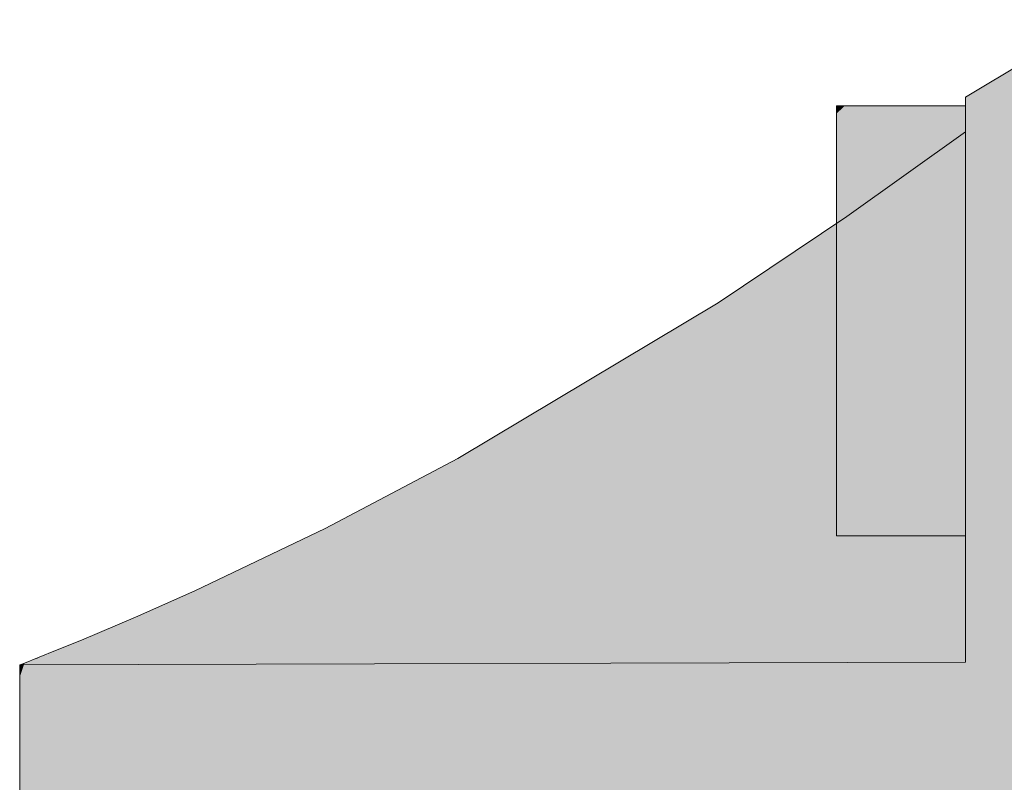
# Model space of a CAD drawing. Extents: x -299 to 601, y -39 to 381.
# Tile 27 of 252: x -217.081 to -216.623, y 142.654 to 143.008. Entities that reach past the tile are written whole.
import ezdxf

# ---------------------------------------------------------------- set-up
doc = ezdxf.new("R2010")
doc.units = 0
doc.layers.get('0').update_dxf_attribs({"lineweight": 35})
doc.layers.add('L_Bauteil', color=7, linetype='Continuous', lineweight=5, true_color=0xababab)
doc.layers.add('L_Bauteil-Shading', color=7, linetype='Continuous', lineweight=5, true_color=0xababab)

# ---------------------------------------------------------------- blocks, each defined once
blk = doc.blocks.new('Shading-A06HSX5QNL', base_point=(-214.57623, 141.25629))
at = {"layer": 'L_Bauteil-Shading', "color": 28, "true_color": 0x5c1413}
blk.add_solid([(-216.58099, 143.00829), (-216.64101, 142.97227), (-216.58099, 142.99675)], dxfattribs=at)
at = {"layer": 'L_Bauteil-Shading', "color": 28, "true_color": 0x5e1413}
blk.add_solid([(-216.58099, 142.99675), (-216.64101, 142.97227), (-216.64101, 142.95621)], dxfattribs=at)
at = {"layer": 'L_Bauteil-Shading', "color": 26, "true_color": 0x6b1716}
for points in [[(-216.58099, 142.97083), (-216.58099, 142.99675), (-216.60464, 142.96008), (-216.64101, 142.95621)], [(-216.69621, 142.91678), (-216.58099, 142.9626), (-216.69246, 142.91946), (-216.60464, 142.96008)], [(-216.60464, 142.96008), (-216.64101, 142.95621), (-216.69246, 142.91946)]]:
    blk.add_solid(points, dxfattribs=at)
at = {"layer": 'L_Bauteil-Shading', "color": 8, "true_color": 0x6b767c}
for points in [[(-216.69736, 142.96182), (-216.701, 142.86829), (-216.64101, 142.96828), (-216.64101, 142.86829)], [(-216.701, 142.96466), (-216.701, 142.9586), (-216.69711, 142.96828), (-216.69736, 142.96182)], [(-216.69711, 142.96828), (-216.701, 142.96828), (-216.701, 142.96466)], [(-216.69736, 142.96182), (-216.64101, 142.96828), (-216.69005, 142.96828)], [(-216.69711, 142.96828), (-216.69736, 142.96182), (-216.69005, 142.96828)], [(-216.701, 142.9586), (-216.701, 142.86829), (-216.69736, 142.96182)], [(-216.64101, 142.78836), (-216.64101, 142.86829), (-216.701, 142.78836), (-216.701, 142.86829)], [(-216.701, 142.76828), (-216.64101, 142.76828), (-216.701, 142.78836), (-216.64101, 142.78836)]]:
    blk.add_solid(points, dxfattribs=at)
at = {"layer": 'L_Bauteil-Shading', "color": 26, "true_color": 0x781919}
blk.add_solid([(-216.58099, 142.90717), (-216.58099, 142.9626), (-217.08099, 142.65771)], dxfattribs=at)
at = {"layer": 'L_Bauteil-Shading', "color": 26, "true_color": 0x751918}
blk.add_solid([(-217.08099, 142.65771), (-216.58099, 142.9626), (-216.87712, 142.80434)], dxfattribs=at)
at = {"layer": 'L_Bauteil-Shading', "color": 26, "true_color": 0x6f1817}
for points in [[(-216.75613, 142.87669), (-216.87712, 142.80434), (-216.58099, 142.9626)], [(-217.08099, 142.68544), (-216.87712, 142.80434), (-216.93886, 142.7718)]]:
    blk.add_solid(points, dxfattribs=at)
at = {"layer": 'L_Bauteil-Shading', "color": 26, "true_color": 0x6d1717}
blk.add_solid([(-216.58099, 142.9626), (-216.69621, 142.91678), (-216.75613, 142.87669)], dxfattribs=at)
at = {"layer": 'L_Bauteil-Shading', "color": 24, "true_color": 0xa22322}
blk.add_solid([(-216.64101, 142.95621), (-216.69621, 142.91678), (-216.64101, 142.91991)], dxfattribs=at)
at = {"layer": 'L_Bauteil-Shading', "color": 24, "true_color": 0xa92423}
for points in [[(-216.69621, 142.91678), (-216.75613, 142.87669), (-216.64101, 142.88033)], [(-216.64101, 142.91991), (-216.69621, 142.91678), (-216.64101, 142.88033)]]:
    blk.add_solid(points, dxfattribs=at)
at = {"layer": 'L_Bauteil-Shading', "color": 26, "true_color": 0x841c1b}
for points in [[(-217.08099, 142.65771), (-216.72423, 142.82503), (-216.58099, 142.90717)], [(-216.58099, 142.89218), (-216.58099, 142.90717), (-216.72423, 142.82503)], [(-217.08099, 142.62041), (-216.58099, 142.83255), (-216.72423, 142.82503), (-216.58099, 142.89218)], [(-217.08099, 142.65771), (-217.08099, 142.62041), (-216.72423, 142.82503)]]:
    blk.add_solid(points, dxfattribs=at)
at = {"layer": 'L_Bauteil-Shading', "color": 24, "true_color": 0xaa2423}
for points in [[(-216.64101, 142.88033), (-216.75613, 142.87669), (-216.64101, 142.83997)], [(-216.75613, 142.87669), (-216.87712, 142.80434), (-216.64101, 142.83997)]]:
    blk.add_solid(points, dxfattribs=at)
at = {"layer": 'L_Bauteil-Shading', "color": 24, "true_color": 0xa72423}
blk.add_solid([(-216.64101, 142.83997), (-216.87712, 142.80434), (-216.64101, 142.80141)], dxfattribs=at)
at = {"layer": 'L_Bauteil-Shading', "color": 24, "true_color": 0x8e1e1d}
for points in [[(-216.58099, 142.74162), (-216.58099, 142.83255), (-217.08099, 142.57495)], [(-217.08099, 142.57495), (-216.58099, 142.83255), (-217.08099, 142.62041)]]:
    blk.add_solid(points, dxfattribs=at)
at = {"layer": 'L_Bauteil-Shading', "color": 26, "true_color": 0x781a19}
blk.add_solid([(-217.08099, 142.65771), (-216.87712, 142.80434), (-217.08099, 142.68544)], dxfattribs=at)
at = {"layer": 'L_Bauteil-Shading', "color": 24, "true_color": 0x9f2221}
blk.add_solid([(-216.87712, 142.80434), (-216.93886, 142.7718), (-216.64101, 142.80141)], dxfattribs=at)
at = {"layer": 'L_Bauteil-Shading', "color": 24, "true_color": 0x9e2221}
blk.add_solid([(-216.64101, 142.80141), (-216.93886, 142.7718), (-216.64101, 142.76712)], dxfattribs=at)
at = {"layer": 'L_Bauteil-Shading', "color": 26, "true_color": 0x6d1716}
blk.add_solid([(-217.08099, 142.68544), (-216.93886, 142.7718), (-216.99953, 142.74277)], dxfattribs=at)
at = {"layer": 'L_Bauteil-Shading', "color": 24, "true_color": 0x921f1e}
blk.add_solid([(-216.93886, 142.7718), (-216.99953, 142.74277), (-216.64101, 142.76712)], dxfattribs=at)
at = {"layer": 'L_Bauteil-Shading', "color": 24, "true_color": 0x901f1e}
blk.add_solid([(-216.64101, 142.76712), (-216.99953, 142.74277), (-216.64101, 142.73929)], dxfattribs=at)
at = {"layer": 'L_Bauteil-Shading', "color": 26, "true_color": 0x6a1716}
for points in [[(-216.99953, 142.74277), (-217.02716, 142.73048), (-217.08099, 142.68544)], [(-217.08099, 142.68544), (-217.02716, 142.73048), (-217.08099, 142.70251)], [(-216.64101, 142.71748), (-216.64101, 142.71968), (-216.90659, 142.71689)], [(-216.64101, 142.70956), (-217.06351, 142.71524), (-217.07268, 142.71156)], [(-217.06351, 142.71524), (-216.80794, 142.71712), (-216.90659, 142.71689)], [(-217.06351, 142.71524), (-216.64101, 142.70956), (-216.80794, 142.71712), (-216.64101, 142.71428)], [(-216.64101, 142.71428), (-216.64101, 142.71748), (-216.80794, 142.71712)]]:
    blk.add_solid(points, dxfattribs=at)
at = {"layer": 'L_Bauteil-Shading', "color": 26, "true_color": 0x851c1c}
blk.add_solid([(-216.99953, 142.74277), (-217.02716, 142.73048), (-216.64101, 142.73929)], dxfattribs=at)
at = {"layer": 'L_Bauteil-Shading', "color": 24, "true_color": 0x96201f}
for points in [[(-217.08099, 142.52309), (-216.58099, 142.74162), (-217.08099, 142.57495)], [(-217.08099, 142.52309), (-216.78294, 142.59152), (-216.58099, 142.74162), (-216.58099, 142.67282)], [(-216.78294, 142.59152), (-216.58099, 142.63789), (-216.58099, 142.67282)]]:
    blk.add_solid(points, dxfattribs=at)
at = {"layer": 'L_Bauteil-Shading', "color": 26, "true_color": 0x7e1b1a}
blk.add_solid([(-216.64101, 142.73929), (-217.02716, 142.73048), (-216.64101, 142.71968)], dxfattribs=at)
at = {"layer": 'L_Bauteil-Shading', "color": 28, "true_color": 0x651515}
blk.add_solid([(-217.08099, 142.70251), (-217.02716, 142.73048), (-217.05226, 142.71985)], dxfattribs=at)
at = {"layer": 'L_Bauteil-Shading', "color": 26, "true_color": 0x7b1a19}
blk.add_solid([(-217.02716, 142.73048), (-217.05226, 142.71985), (-216.64101, 142.71968)], dxfattribs=at)
at = {"layer": 'L_Bauteil-Shading', "color": 28, "true_color": 0x621514}
for points in [[(-217.08099, 142.70251), (-217.05226, 142.71985), (-217.06351, 142.71524)], [(-216.64101, 142.70956), (-217.07268, 142.71156), (-217.0788, 142.70915)]]:
    blk.add_solid(points, dxfattribs=at)
at = {"layer": 'L_Bauteil-Shading', "color": 26, "true_color": 0x711817}
for points in [[(-216.90659, 142.71689), (-216.64101, 142.71968), (-217.05946, 142.7169), (-217.05226, 142.71985)], [(-217.06351, 142.71524), (-216.90659, 142.71689), (-217.05946, 142.7169)]]:
    blk.add_solid(points, dxfattribs=at)
at = {"layer": 'L_Bauteil-Shading', "color": 28, "true_color": 0x5f1414}
for points in [[(-217.08099, 142.70251), (-217.06351, 142.71524), (-217.07314, 142.71106), (-217.07184, 142.7119)], [(-217.07184, 142.7119), (-217.07268, 142.71156), (-217.07314, 142.71106)]]:
    blk.add_solid(points, dxfattribs=at)
at = {"layer": 'L_Bauteil-Shading', "color": 28, "true_color": 0x5d1413}
for points in [[(-217.07974, 142.70631), (-217.08099, 142.70251), (-217.07314, 142.71106)], [(-217.0788, 142.70915), (-217.07974, 142.70631), (-217.07268, 142.71156), (-217.07314, 142.71106)]]:
    blk.add_solid(points, dxfattribs=at)
at = {"layer": 'L_Bauteil-Shading', "color": 28, "true_color": 0x571212}
blk.add_solid([(-216.64101, 142.70956), (-217.08043, 142.7085), (-217.08099, 142.70828)], dxfattribs=at)
at = {"layer": 'L_Bauteil-Shading', "color": 28, "true_color": 0x591312}
for points in [[(-217.08043, 142.7085), (-217.08099, 142.70828), (-217.08073, 142.70535), (-217.08099, 142.70485)], [(-217.08099, 142.70485), (-217.08099, 142.70251), (-217.08073, 142.70535)]]:
    blk.add_solid(points, dxfattribs=at)
at = {"layer": 'L_Bauteil-Shading', "color": 28, "true_color": 0x5c1313}
for points in [[(-217.08073, 142.70535), (-217.08099, 142.70251), (-217.07974, 142.70631)], [(-217.0788, 142.70915), (-217.08043, 142.7085), (-217.07974, 142.70631), (-217.08073, 142.70535)], [(-217.0788, 142.70915), (-217.08043, 142.7085), (-216.64101, 142.70956)]]:
    blk.add_solid(points, dxfattribs=at)
blk = doc.blocks.new('FKRS-EU_DE_100_Z00-A06HSXKINL', base_point=(-218.27998, 136.30827))
at = {"color": 24, "linetype": 'ByBlock', "lineweight": -2, "ltscale": 0.13, "true_color": 0xab2524}
for p, q in [((-216.581, 143.00828), (-216.641, 142.97228)), ((-216.641, 142.97228), (-216.641, 142.95621)), ((-216.641, 142.95621), (-216.69622, 142.91678)), ((-216.641, 142.91991), (-216.641, 142.95621)), ((-216.69622, 142.91678), (-216.75613, 142.8767)), ((-216.641, 142.88032), (-216.641, 142.91991)), ((-216.641, 142.83996), (-216.641, 142.88032)), ((-216.75613, 142.8767), (-216.87711, 142.80433)), ((-216.641, 142.80141), (-216.641, 142.83996)), ((-216.87711, 142.80433), (-216.93886, 142.77181)), ((-216.641, 142.76713), (-216.641, 142.80141)), ((-216.93886, 142.77181), (-216.99952, 142.74276)), ((-216.641, 142.73929), (-216.641, 142.76713)), ((-216.99952, 142.74276), (-217.02716, 142.73048)), ((-216.641, 142.71969), (-216.641, 142.73929)), ((-217.02716, 142.73048), (-217.05225, 142.71986)), ((-217.05225, 142.71986), (-217.06351, 142.71525)), ((-216.641, 142.70956), (-216.641, 142.71969)), ((-217.06351, 142.71525), (-217.07267, 142.71157)), ((-217.07267, 142.71157), (-217.07879, 142.70914)), ((-217.081, 142.70828), (-216.641, 142.70956)), ((-217.08043, 142.7085), (-217.081, 142.70828)), ((-217.081, 142.70828), (-217.081, 142.70252)), ((-217.07879, 142.70914), (-217.08043, 142.7085)), ((-217.081, 142.70252), (-217.081, 142.68544)), ((-217.081, 142.68544), (-217.081, 142.65772)), ((-217.081, 142.65772), (-217.081, 142.62041))]:
    blk.add_line(p, q, dxfattribs=at)
at = {"color": 252, "linetype": 'ByBlock', "lineweight": -2, "ltscale": 0.13, "true_color": 0x7e8b92}
for p, q in [((-216.641, 142.96828), (-216.701, 142.96828)), ((-216.701, 142.9097), (-216.701, 142.96828)), ((-216.641, 142.9097), (-216.641, 142.96828)), ((-216.701, 142.82686), (-216.701, 142.9097)), ((-216.641, 142.82686), (-216.641, 142.9097)), ((-216.701, 142.76828), (-216.701, 142.82686)), ((-216.641, 142.76828), (-216.641, 142.82686)), ((-216.701, 142.76828), (-216.641, 142.76828))]:
    blk.add_line(p, q, dxfattribs=at)

msp = doc.modelspace()

# ---------------------------------------------------------------- block references
at = {"layer": 'L_Bauteil', "ltscale": 0.13}
msp.add_blockref('FKRS-EU_DE_100_Z00-A06HSXKINL', (-218.27998, 136.30827), dxfattribs=at)
at = {"layer": 'L_Bauteil'}
msp.add_blockref('Shading-A06HSX5QNL', (-214.57623, 141.25629), dxfattribs=at)

doc.saveas('drawing.dxf')
